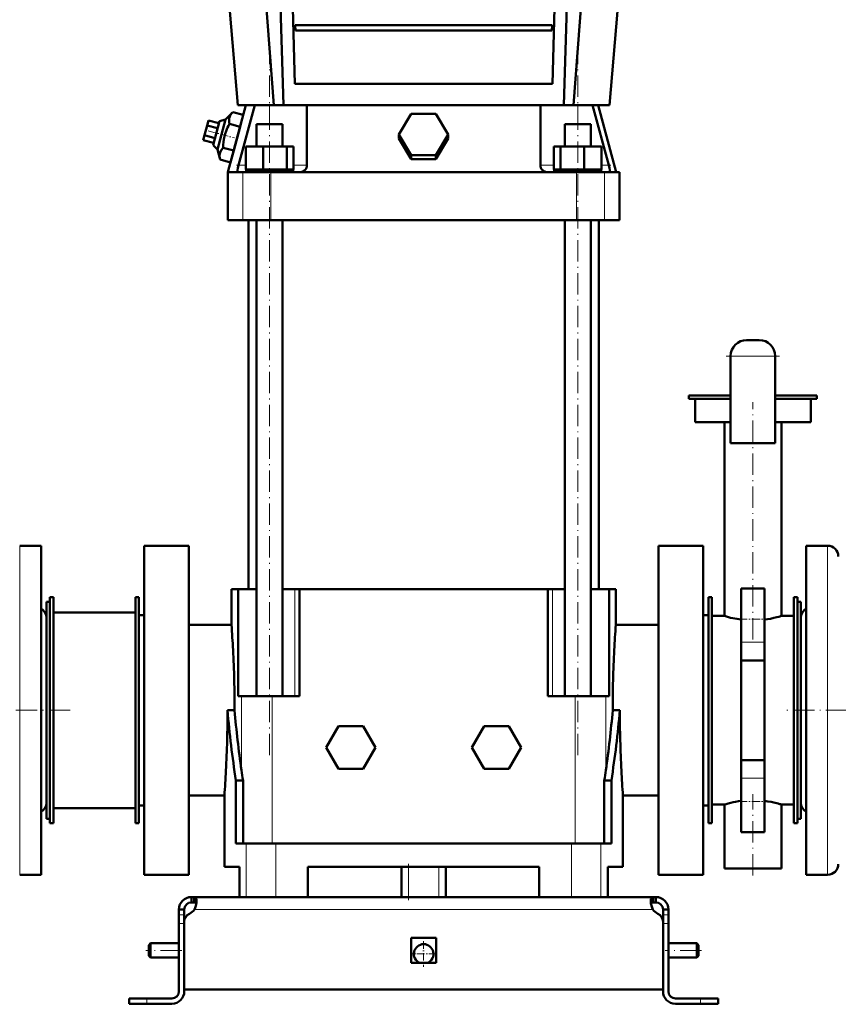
# Model space of a CAD drawing. Extents: x -1976 to 2357, y -1856 to 698.
# Tile 54 of 60: x 1609 to 2069, y -399 to 154. Entities that reach past the tile are written whole.
import ezdxf

# ---------------------------------------------------------------- set-up
doc = ezdxf.new("R2010")
doc.units = 0
doc.linetypes.add('DASHDOT', pattern=[18.5, 12, -3, 0.5, -3])

msp = doc.modelspace()

# ---------------------------------------------------------------- linework, layer by layer
at = {"color": 7, "lineweight": 50}
for p, q in [((1731.79, 106.32), (1716.29, 294.32)), ((1752.17, 106.32), (1737.76, 294.32)), ((1757.57, 106.32), (1751.93, 294.32)), ((1920.66, 294.32), (1915.01, 106.32)), ((1920.41, 106.32), (1934.82, 294.32)), ((1940.79, 106.32), (1956.29, 294.32)), ((1759.73, 281.32), (1763.82, 118.32)), ((1908.77, 118.32), (1912.86, 281.32)), ((1764.13, 151.32), (1764.2, 148.32)), ((1764.13, 151.32), (1908.46, 151.32)), ((1908.38, 148.32), (1908.46, 151.32)), ((1764.2, 148.32), (1908.38, 148.32)), ((1763.82, 118.32), (1908.77, 118.32)), ((1736.39, 106.32), (1726.29, 68.62)), ((1737.82, 106.32), (1731.79, 106.32)), ((1732.27, 72.52), (1741.43, 106.32)), ((1737.82, 106.32), (1741.43, 106.32)), ((1741.43, 106.32), (1749.67, 106.32)), ((1749.67, 106.32), (1770.67, 106.32)), ((1770.67, 106.32), (1901.91, 106.32)), ((1770.67, 106.32), (1770.67, 72.52)), ((1901.91, 106.32), (1922.91, 106.32)), ((1901.91, 72.52), (1901.91, 106.32)), ((1922.91, 106.32), (1931.15, 106.32)), ((1931.15, 106.32), (1940.31, 72.52)), ((1931.15, 106.32), (1934.37, 106.32)), ((1940.79, 106.32), (1934.37, 106.32)), ((1944.47, 68.62), (1934.37, 106.32)), ((1729.05, 102.42), (1724.91, 98.23)), ((1734.93, 100.85), (1729.05, 102.42)), ((1734.93, 100.85), (1733.14, 94.16)), ((1822.43, 89.8), (1829.36, 101.39)), ((1829.36, 101.39), (1843.22, 101.39)), ((1843.22, 101.39), (1850.15, 89.8)), ((1714.7, 94.91), (1713.21, 89.34)), ((1715.45, 97.7), (1714.7, 94.91)), ((1720.5, 93.36), (1714.7, 94.91)), ((1721.25, 96.15), (1715.45, 97.7)), ((1721.56, 97.33), (1717.94, 83.81)), ((1720.39, 81.36), (1724.91, 98.23)), ((1724.91, 98.23), (1721.56, 97.33)), ((1733.14, 94.16), (1727.26, 95.73)), ((1733.14, 94.16), (1729.55, 80.77)), ((1742.37, 95.62), (1744.51, 95.62)), ((1742.37, 83.12), (1742.37, 95.62)), ((1744.51, 95.62), (1756.97, 95.62)), ((1756.97, 83.12), (1756.97, 95.62)), ((1915.61, 95.62), (1922.91, 95.62)), ((1915.61, 83.12), (1915.61, 95.62)), ((1922.91, 95.62), (1930.21, 95.62)), ((1930.21, 83.12), (1930.21, 95.62)), ((1713.21, 89.34), (1712.46, 86.55)), ((1719, 87.78), (1713.21, 89.34)), ((1829.36, 78.2), (1822.43, 89.8)), ((1822.43, 87.47), (1822.43, 89.8)), ((1850.15, 89.8), (1843.22, 78.2)), ((1850.15, 87.47), (1850.15, 89.8)), ((1718.26, 85), (1712.46, 86.55)), ((1717.94, 83.81), (1720.39, 81.36)), ((1736.29, 83.12), (1746.08, 83.12)), ((1736.29, 70.12), (1736.29, 83.12)), ((1746.08, 70.12), (1746.08, 83.12)), ((1746.08, 83.12), (1759.47, 83.12)), ((1759.47, 70.12), (1759.47, 83.12)), ((1759.47, 83.12), (1763.06, 83.12)), ((1763.06, 70.12), (1763.06, 83.12)), ((1829.36, 75.88), (1822.43, 87.47)), ((1850.15, 87.47), (1843.22, 75.88)), ((1909.53, 83.12), (1913.11, 83.12)), ((1909.53, 70.12), (1909.53, 83.12)), ((1913.11, 83.12), (1926.5, 83.12)), ((1913.11, 70.12), (1913.11, 83.12)), ((1926.5, 83.12), (1936.3, 83.12)), ((1926.5, 70.12), (1926.5, 83.12)), ((1936.3, 70.12), (1936.3, 83.12)), ((1720.39, 81.36), (1721.88, 75.66)), ((1729.55, 80.77), (1723.67, 82.35)), ((1729.55, 80.77), (1727.76, 74.08)), ((1843.22, 78.2), (1829.36, 78.2)), ((1829.36, 75.88), (1829.36, 78.2)), ((1843.22, 75.88), (1843.22, 78.2)), ((1727.76, 74.08), (1721.88, 75.66)), ((1843.22, 75.88), (1829.36, 75.88)), ((1726.29, 68.62), (1731.82, 68.62)), ((1726.29, 68.62), (1726.29, 41.62)), ((1731.7, 69.76), (1731.68, 69.65)), ((1731.82, 68.62), (1734.74, 68.62)), ((1734.74, 68.62), (1750.46, 68.62)), ((1746.08, 70.12), (1736.29, 70.12)), ((1749.67, 69.92), (1736.47, 69.92)), ((1736.47, 68.62), (1736.47, 69.92)), ((1742.37, 69.92), (1742.37, 70.12)), ((1759.47, 70.12), (1746.08, 70.12)), ((1762.87, 69.92), (1749.67, 69.92)), ((1750.46, 68.62), (1766.77, 68.62)), ((1756.97, 69.92), (1756.97, 70.12)), ((1763.06, 70.12), (1759.47, 70.12)), ((1762.87, 68.62), (1762.87, 69.92)), ((1766.77, 68.62), (1905.81, 68.62)), ((1769.41, 69.65), (1769.53, 69.76)), ((1903.05, 69.76), (1903.17, 69.65)), ((1905.81, 68.62), (1922.12, 68.62)), ((1913.11, 70.12), (1909.53, 70.12)), ((1936.11, 69.92), (1909.71, 69.92)), ((1909.71, 68.62), (1909.71, 69.92)), ((1926.5, 70.12), (1913.11, 70.12)), ((1915.61, 69.92), (1915.61, 70.12)), ((1922.12, 68.62), (1937.84, 68.62)), ((1936.3, 70.12), (1926.5, 70.12)), ((1930.21, 69.92), (1930.21, 70.12)), ((1936.11, 69.92), (1936.11, 68.62)), ((1937.84, 68.62), (1940.76, 68.62)), ((1940.76, 68.62), (1944.47, 68.62)), ((1940.9, 69.65), (1940.89, 69.76)), ((1946.29, 68.62), (1944.47, 68.62)), ((1946.29, 68.62), (1946.29, 41.62)), ((1734.74, 41.62), (1726.29, 41.62)), ((1750.46, 41.62), (1734.74, 41.62)), ((1737.79, 41.62), (1737.79, -165.88)), ((1742.37, -225.88), (1742.37, 41.62)), ((1922.12, 41.62), (1750.46, 41.62)), ((1756.97, -225.88), (1756.97, 41.62)), ((1915.61, -225.88), (1915.61, 41.62)), ((1937.84, 41.62), (1922.12, 41.62)), ((1930.21, -225.88), (1930.21, 41.62)), ((1934.79, -165.88), (1934.79, 41.62)), ((1946.29, 41.62), (1937.84, 41.62)), ((2017.79, -25.77), (2024.79, -25.77)), ((2008.79, -34.77), (2008.79, -83.77)), ((2033.79, -34.77), (2033.79, -83.77)), ((2008.79, -56.88), (1985.29, -56.88)), ((1985.29, -58.88), (1985.29, -56.88)), ((2008.79, -58.88), (1985.29, -58.88)), ((1988.79, -71.88), (1988.79, -58.88)), ((2057.29, -56.88), (2033.79, -56.88)), ((2057.29, -58.88), (2033.79, -58.88)), ((2053.79, -71.88), (2053.79, -58.88)), ((2057.29, -58.88), (2057.29, -56.88)), ((2008.79, -71.88), (1988.79, -71.88)), ((2005.29, -180.88), (2005.29, -71.88)), ((2053.79, -71.88), (2033.79, -71.88)), ((2037.29, -180.88), (2037.29, -71.88)), ((2008.79, -83.77), (2033.79, -83.77)), ((1621.29, -141.38), (1609.29, -141.38)), ((1621.29, -141.38), (1621.29, -189.54)), ((1679.29, -141.38), (1679.29, -233.88)), ((1679.29, -141.38), (1704.29, -141.38)), ((1704.29, -141.38), (1704.29, -233.88)), ((1968.29, -233.88), (1968.29, -141.38)), ((1993.29, -141.38), (1968.29, -141.38)), ((1993.29, -233.88), (1993.29, -141.38)), ((2051.29, -278.23), (2051.29, -141.38)), ((2051.29, -141.38), (2063.29, -141.38)), ((1728.29, -165.88), (1732.06, -165.88)), ((1728.29, -165.88), (1728.29, -185.88)), ((1742.37, -165.88), (1732.06, -165.88)), ((1732.06, -225.88), (1732.06, -165.88)), ((1763.95, -165.88), (1756.97, -165.88)), ((1766.51, -165.88), (1763.95, -165.88)), ((1766.51, -225.88), (1766.51, -165.88)), ((1766.51, -165.88), (1900.24, -165.88)), ((1900.24, -165.88), (1906.07, -165.88)), ((1906.07, -225.88), (1906.07, -165.88)), ((1908.64, -165.88), (1906.07, -165.88)), ((1915.61, -165.88), (1908.64, -165.88)), ((1940.52, -165.88), (1930.21, -165.88)), ((1940.52, -225.88), (1940.52, -165.88)), ((1940.52, -165.88), (1944.29, -165.88)), ((1944.29, -185.88), (1944.29, -165.88)), ((2014.79, -195.62), (2014.79, -165.38)), ((2014.79, -165.38), (2027.79, -165.38)), ((2027.79, -195.62), (2027.79, -165.38)), ((1626.29, -170.38), (1628.29, -170.38)), ((1626.29, -297.38), (1626.29, -170.38)), ((1628.29, -297.38), (1628.29, -170.38)), ((1674.29, -170.38), (1676.29, -170.38)), ((1674.29, -297.38), (1674.29, -170.38)), ((1676.29, -297.38), (1676.29, -170.38)), ((1998.29, -170.38), (1996.29, -170.38)), ((1996.29, -170.38), (1996.29, -297.38)), ((1998.29, -170.38), (1998.29, -297.38)), ((2046.29, -170.38), (2044.29, -170.38)), ((2044.29, -170.38), (2044.29, -297.38)), ((2046.29, -170.38), (2046.29, -297.38)), ((1624.29, -263.13), (1624.29, -172.88)), ((1624.29, -172.88), (1626.29, -172.88)), ((2046.29, -172.88), (2046.29, -204.64)), ((2048.29, -172.88), (2046.29, -172.88)), ((2048.29, -172.88), (2048.29, -204.64)), ((1628.29, -288.88), (1628.29, -178.88)), ((1628.29, -178.88), (1674.29, -178.88)), ((1679.29, -180.38), (1676.29, -180.38)), ((1676.29, -180.38), (1676.29, -287.38)), ((1996.29, -180.38), (1993.29, -180.38)), ((1998.29, -180.88), (2005.29, -180.88)), ((1998.29, -180.88), (1998.29, -286.88)), ((2037.29, -180.88), (2044.29, -180.88)), ((2048.29, -258.81), (2048.29, -181.88)), ((1728.29, -185.88), (1704.29, -185.88)), ((1968.29, -185.88), (1944.29, -185.88)), ((1621.29, -189.54), (1621.29, -326.38)), ((2014.79, -195.62), (2014.79, -205.88)), ((2027.79, -195.62), (2027.79, -205.88)), ((2046.29, -204.64), (2046.29, -294.88)), ((2048.29, -204.64), (2048.29, -294.88)), ((2027.79, -205.88), (2014.79, -205.88)), ((2014.79, -205.88), (2014.79, -261.89)), ((2027.79, -205.88), (2027.79, -261.89)), ((1733.9, -225.88), (1732.06, -225.88)), ((1751.19, -225.88), (1733.9, -225.88)), ((1766.51, -225.88), (1751.19, -225.88)), ((1921.39, -225.88), (1906.07, -225.88)), ((1938.68, -225.88), (1921.39, -225.88)), ((1940.52, -225.88), (1938.68, -225.88)), ((1679.29, -233.88), (1679.29, -326.38)), ((1704.29, -233.88), (1704.29, -326.38)), ((1726.06, -233.88), (1726.08, -233.88)), ((1729.48, -233.88), (1726.08, -233.88)), ((1729.48, -233.88), (1730.07, -233.92)), ((1730.07, -233.92), (1730.07, -233.88)), ((1942.51, -233.88), (1942.51, -233.92)), ((1942.51, -233.92), (1943.11, -233.88)), ((1943.11, -233.88), (1946.5, -233.88)), ((1946.5, -233.88), (1946.52, -233.88)), ((1968.29, -326.38), (1968.29, -233.88)), ((1993.29, -326.38), (1993.29, -233.88)), ((1788.36, -242.88), (1781.43, -254.88)), ((1802.22, -242.88), (1788.36, -242.88)), ((1809.15, -254.88), (1802.22, -242.88)), ((1863.43, -254.88), (1870.36, -242.88)), ((1870.36, -242.88), (1884.22, -242.88)), ((1884.22, -242.88), (1891.15, -254.88)), ((1781.43, -254.88), (1788.36, -266.88)), ((1802.22, -266.88), (1809.15, -254.88)), ((1870.36, -266.88), (1863.43, -254.88)), ((1891.15, -254.88), (1884.22, -266.88)), ((2048.29, -285.88), (2048.29, -258.81)), ((1624.29, -294.88), (1624.29, -263.13)), ((2027.79, -261.89), (2014.79, -261.89)), ((2014.79, -261.89), (2014.79, -272.15)), ((2027.79, -261.89), (2027.79, -272.15)), ((1788.36, -266.88), (1802.22, -266.88)), ((1884.22, -266.88), (1870.36, -266.88)), ((1730.82, -308.88), (1730.82, -273.32)), ((1734.78, -273.32), (1730.82, -273.32)), ((1734.78, -308.88), (1734.78, -273.32)), ((1937.8, -308.88), (1937.8, -273.32)), ((1937.8, -273.32), (1941.76, -273.32)), ((1941.76, -308.88), (1941.76, -273.32)), ((2014.79, -302.38), (2014.79, -272.15)), ((2027.79, -302.38), (2027.79, -272.15)), ((1704.29, -281.88), (1724.29, -281.88)), ((1724.29, -321.88), (1724.29, -281.88)), ((1948.29, -281.88), (1968.29, -281.88)), ((1948.29, -321.88), (1948.29, -281.88)), ((2051.29, -326.38), (2051.29, -278.23)), ((1676.29, -287.38), (1679.29, -287.38)), ((1993.29, -287.38), (1996.29, -287.38)), ((2005.29, -286.88), (1998.29, -286.88)), ((2005.29, -286.88), (2005.64, -286.78)), ((2005.29, -322.88), (2005.29, -286.88)), ((2044.29, -286.88), (2037.29, -286.88)), ((2037.29, -322.88), (2037.29, -286.88)), ((1674.29, -288.88), (1628.29, -288.88)), ((1624.29, -294.88), (1626.29, -294.88)), ((1626.29, -297.38), (1628.29, -297.38)), ((1674.29, -297.38), (1676.29, -297.38)), ((1998.29, -297.38), (1996.29, -297.38)), ((2046.29, -297.38), (2044.29, -297.38)), ((2048.29, -294.88), (2046.29, -294.88)), ((2014.79, -302.38), (2027.79, -302.38)), ((1730.82, -308.88), (1736.64, -308.88)), ((1736.64, -308.88), (1753.24, -308.88)), ((1753.24, -308.88), (1919.34, -308.88)), ((1919.34, -308.88), (1935.94, -308.88)), ((1935.94, -308.88), (1941.76, -308.88)), ((1621.29, -326.38), (1609.29, -326.38)), ((1679.29, -326.38), (1704.29, -326.38)), ((1732.8, -321.88), (1724.29, -321.88)), ((1732.8, -321.88), (1732.8, -338.88)), ((1771.29, -338.88), (1771.29, -321.88)), ((1901.29, -321.88), (1771.29, -321.88)), ((1823.79, -338.88), (1823.79, -321.88)), ((1848.79, -338.88), (1848.79, -321.88)), ((1901.29, -321.88), (1901.29, -338.88)), ((1939.78, -321.88), (1939.78, -338.88)), ((1948.29, -321.88), (1939.78, -321.88)), ((1939.78, -338.88), (1939.78, -321.88)), ((1993.29, -326.38), (1968.29, -326.38)), ((2005.64, -322.88), (2005.29, -322.88)), ((2021.29, -322.88), (2005.64, -322.88)), ((2037.29, -322.88), (2021.29, -322.88)), ((2051.29, -326.38), (2063.29, -326.38)), ((1705.79, -338.88), (1707.33, -338.88)), ((1705.79, -338.88), (1705.79, -341.88)), ((1705.79, -341.88), (1707.33, -341.88)), ((1707.33, -338.88), (1707.33, -341.88)), ((1707.33, -338.88), (1836.29, -338.88)), ((1736.64, -338.88), (1732.8, -338.88)), ((1753.24, -338.88), (1736.64, -338.88)), ((1771.29, -338.88), (1753.24, -338.88)), ((1965.26, -338.88), (1836.29, -338.88)), ((1919.34, -338.88), (1901.29, -338.88)), ((1935.94, -338.88), (1919.34, -338.88)), ((1939.78, -338.88), (1935.94, -338.88)), ((1965.26, -338.88), (1965.26, -341.88)), ((1966.79, -338.88), (1965.26, -338.88)), ((1966.79, -341.88), (1965.26, -341.88)), ((1966.79, -338.88), (1966.79, -341.88)), ((1698.79, -345.88), (1701.79, -345.88)), ((1698.79, -345.88), (1698.79, -348.85)), ((1701.79, -348.85), (1701.79, -345.88)), ((1970.79, -345.88), (1970.79, -348.85)), ((1973.79, -345.88), (1970.79, -345.88)), ((1973.79, -345.88), (1973.79, -348.85)), ((1698.79, -348.85), (1698.79, -353.77)), ((1698.79, -391.88), (1698.79, -353.77)), ((1701.79, -348.85), (1701.79, -352.8)), ((1701.79, -390.88), (1701.79, -352.81)), ((1701.79, -391.88), (1701.79, -353.77)), ((1970.79, -348.85), (1970.79, -353.77)), ((1970.79, -352.81), (1970.79, -390.88)), ((1970.79, -391.88), (1970.79, -353.77)), ((1973.79, -348.85), (1973.79, -353.77)), ((1973.79, -353.77), (1973.79, -391.88)), ((1681.79, -365.88), (1682.79, -364.88)), ((1682.79, -364.88), (1682.79, -368.88)), ((1698.79, -364.88), (1682.79, -364.88)), ((1829.29, -361.88), (1836.29, -361.88)), ((1829.29, -361.88), (1829.29, -375.88)), ((1836.29, -361.88), (1843.29, -361.88)), ((1843.29, -361.88), (1843.29, -375.88)), ((1989.79, -364.88), (1973.79, -364.88)), ((1989.79, -364.88), (1989.79, -368.88)), ((1990.79, -365.88), (1989.79, -364.88)), ((1681.79, -365.88), (1681.79, -368.88)), ((1681.79, -368.88), (1681.79, -371.88)), ((1682.79, -368.88), (1682.79, -372.88)), ((1989.79, -368.88), (1989.79, -372.88)), ((1990.79, -365.88), (1990.79, -368.88)), ((1990.79, -368.88), (1990.79, -371.88)), ((1681.79, -371.88), (1682.79, -372.88)), ((1698.79, -372.88), (1682.79, -372.88)), ((1829.29, -375.88), (1836.29, -375.88)), ((1836.29, -375.88), (1843.29, -375.88)), ((1989.79, -372.88), (1973.79, -372.88)), ((1990.79, -371.88), (1989.79, -372.88)), ((1836.29, -390.88), (1701.79, -390.88)), ((1836.29, -390.88), (1970.79, -390.88)), ((1680.79, -395.88), (1670.79, -395.88)), ((1670.79, -395.88), (1670.79, -398.88)), ((1694.79, -395.88), (1680.79, -395.88)), ((1977.79, -395.88), (1991.79, -395.88)), ((1991.79, -395.88), (2001.79, -395.88)), ((2001.79, -395.88), (2001.79, -398.88)), ((1680.79, -398.88), (1670.79, -398.88)), ((1680.79, -398.88), (1694.79, -398.88)), ((1991.79, -398.88), (1977.79, -398.88)), ((1991.79, -398.88), (2001.79, -398.88))]:
    msp.add_line(p, q, dxfattribs=at)
at = {"color": 7, "linetype": 'DASHDOT', "lineweight": 18}
for p, q in [((1749.67, -259.1), (1749.67, 139.54)), ((1922.91, -259.1), (1922.91, 139.54)), ((2036.29, -34.77), (2006.29, -34.77)), ((2021.29, -194.05), (2021.29, -60.78)), ((1637.69, -233.88), (1476.89, -233.88)), ((2148.36, -233.88), (2039.19, -233.88)), ((2021.29, -326.69), (2021.29, -281.02)), ((1827.79, -340.58), (1827.79, -320.18)), ((1700.49, -368.88), (1680.09, -368.88)), ((1992.49, -368.88), (1972.09, -368.88))]:
    msp.add_line(p, q, dxfattribs=at)
at = {"color": 7, "lineweight": 18}
for p, q in [((1749.67, 95.62), (1749.67, 106.32)), ((1922.91, 95.62), (1922.91, 106.32)), ((1736.29, 72.52), (1732.27, 72.52)), ((1770.67, 72.52), (1763.06, 72.52)), ((1909.53, 72.52), (1901.91, 72.52)), ((1940.31, 72.52), (1936.3, 72.52)), ((1734.74, 68.62), (1734.74, 41.62)), ((1750.46, 68.62), (1750.46, 41.62)), ((1922.12, 68.62), (1922.12, 41.62)), ((1937.84, 68.62), (1937.84, 41.62)), ((2008.79, -34.77), (2033.79, -34.77)), ((1609.29, -141.38), (1609.29, -189.54)), ((2063.29, -278.23), (2063.29, -141.38)), ((1763.95, -165.88), (1763.95, -225.88)), ((1908.64, -225.88), (1908.64, -165.88)), ((1609.29, -189.54), (1609.29, -326.38)), ((2014.79, -195.62), (2027.79, -195.62)), ((1733.9, -225.88), (1733.9, -267.51)), ((1751.19, -225.88), (1751.19, -308.88)), ((1921.39, -225.88), (1921.39, -308.88)), ((1938.68, -225.88), (1938.68, -267.51)), ((2014.79, -272.15), (2027.79, -272.15)), ((2063.29, -326.38), (2063.29, -278.23)), ((1736.64, -308.88), (1736.64, -338.88)), ((1753.24, -338.88), (1753.24, -308.88)), ((1919.34, -308.88), (1919.34, -338.88)), ((1935.94, -308.88), (1935.94, -338.88)), ((1827.79, -338.88), (1827.79, -321.88)), ((1844.79, -338.88), (1844.79, -321.88)), ((1707.46, -345.88), (1836.29, -345.88)), ((1965.12, -345.88), (1836.29, -345.88)), ((1698.79, -348.85), (1701.79, -348.85)), ((1698.79, -353.77), (1701.79, -353.77)), ((1973.79, -348.85), (1970.79, -348.85)), ((1973.79, -353.77), (1970.79, -353.77)), ((1680.79, -395.88), (1680.79, -398.88)), ((1991.79, -395.88), (1991.79, -398.88))]:
    msp.add_line(p, q, dxfattribs=at)
at = {"color": 7, "linetype": 'DASHDOT', "lineweight": 18, "ltscale": 0.386472}
msp.add_line((1715.13, 91.81), (1730.06, 87.81), dxfattribs=at)
at = {"color": 7, "linetype": 'DASHDOT', "lineweight": 18, "ltscale": 0.13912}
msp.add_line((1736.75, 72.52), (1731.19, 72.52), dxfattribs=at)
at = {"color": 7, "linetype": 'DASHDOT', "lineweight": 18, "ltscale": 0.139313}
msp.add_line((1941.4, 72.52), (1935.83, 72.52), dxfattribs=at)
at = {"color": 7, "linetype": 'DASHDOT', "lineweight": 18, "ltscale": 0.390002}
for p, q in [((2013.49, -182.62), (2029.09, -182.62)), ((2013.49, -285.15), (2029.09, -285.15))]:
    msp.add_line(p, q, dxfattribs=at)
at = {"color": 7, "linetype": 'DASHDOT', "lineweight": 18, "ltscale": 0.090015}
for p, q in [((1702.09, -353.77), (1698.49, -353.77)), ((1974.09, -353.77), (1970.49, -353.77)), ((1991.79, -395.58), (1991.79, -399.18))]:
    msp.add_line(p, q, dxfattribs=at)
at = {"color": 7, "linetype": 'DASHDOT', "lineweight": 18, "ltscale": 0.3575}
msp.add_line((1836.29, -363.73), (1836.29, -378.03), dxfattribs=at)
at = {"color": 7, "linetype": 'DASHDOT', "lineweight": 18, "ltscale": 0.357501}
msp.add_line((1843.44, -370.88), (1829.14, -370.88), dxfattribs=at)
at = {"color": 7, "linetype": 'DASHDOT', "lineweight": 18, "ltscale": 0.089999}
msp.add_line((1680.79, -399.18), (1680.79, -395.58), dxfattribs=at)
at = {"color": 7, "lineweight": 50}
for points in [[(1729.05, 102.42), (1728.59, 101.92), (1728.18, 101.42), (1727.87, 100.98), (1727.61, 100.53), (1727.28, 99.8), (1727.06, 99.04), (1726.96, 98.25), (1726.97, 97.42), (1727.07, 96.6), (1727.26, 95.73)], [(1727.26, 95.73), (1726.67, 94.7), (1726.13, 93.68), (1725.66, 92.7), (1725.25, 91.72), (1724.71, 90.22), (1724.29, 88.7), (1723.98, 87.15), (1723.78, 85.54), (1723.69, 83.98), (1723.67, 82.35)], [(1723.67, 82.35), (1723.21, 81.85), (1722.8, 81.35), (1722.49, 80.9), (1722.23, 80.46), (1721.9, 79.73), (1721.68, 78.97), (1721.58, 78.18), (1721.59, 77.34), (1721.69, 76.52), (1721.88, 75.66)], [(1732.27, 72.52), (1731.86, 70.8), (1731.7, 69.76)], [(1940.89, 69.76), (1940.72, 70.79), (1940.31, 72.52)], [(1731.68, 69.65), (1731.65, 69.04), (1731.68, 68.8), (1731.73, 68.68), (1731.76, 68.64), (1731.82, 68.62)], [(1940.76, 68.62), (1940.81, 68.63), (1940.84, 68.66), (1940.88, 68.72), (1940.92, 68.95), (1940.93, 69.16), (1940.9, 69.65)], [(2027.79, -182.94), (2029.5, -182.69), (2031.11, -182.41), (2033.06, -182), (2034.74, -181.6), (2035.89, -181.29), (2037.29, -180.88)], [(2005.64, -286.78), (2007.46, -286.27), (2008.83, -285.92), (2010.15, -285.62), (2011.6, -285.33), (2013.15, -285.06), (2014.79, -284.83)], [(2035.49, -286.37), (2032.99, -285.75), (2031.48, -285.43), (2029.69, -285.11), (2027.79, -284.83)], [(1707.33, -338.88), (1707.58, -338.9), (1707.81, -338.96), (1708.08, -339.11), (1708.29, -339.34), (1708.46, -339.65), (1708.55, -339.94), (1708.62, -340.27), (1708.67, -341.03)], [(1707.33, -341.88), (1707.62, -341.9), (1707.87, -341.94), (1708.16, -342.06), (1708.39, -342.23), (1708.54, -342.47)], [(1708.67, -341.03), (1708.62, -341.91), (1708.47, -342.87), (1708.23, -343.86), (1707.91, -344.86), (1707.46, -345.88)], [(1965.26, -338.88), (1965, -338.9), (1964.77, -338.96), (1964.51, -339.11), (1964.29, -339.34), (1964.13, -339.65), (1964.03, -339.94), (1963.97, -340.27), (1963.91, -341.03)], [(1963.91, -341.03), (1963.96, -341.91), (1964.11, -342.87), (1964.35, -343.86), (1964.68, -344.86), (1965.12, -345.88)], [(1965.26, -341.88), (1964.97, -341.9), (1964.71, -341.94), (1964.42, -342.06), (1964.2, -342.23), (1964.04, -342.47)], [(1964.04, -342.47), (1964.2, -342.23), (1964.42, -342.06), (1964.71, -341.94), (1964.97, -341.9), (1965.26, -341.88)], [(1965.12, -345.88), (1964.64, -344.76), (1964.28, -343.6), (1964.04, -342.47)]]:
    msp.add_lwpolyline(points, dxfattribs=at)
for centre, radius, start, end in [((1766.77, 72.52), 3.9, 315, 360), ((1905.81, 72.52), 3.9, 180, 225), ((1766.77, 72.52), 3.9, 270, 312.6376), ((1905.81, 72.52), 3.9, 227.3624, 270), ((2017.79, -34.77), 9, 90, 180), ((2024.79, -34.77), 9, 360, 90), ((2063.29, -147.38), 6, 0, 90), ((1618.29, -181.88), 6, 0, 60), ((2054.29, -181.88), 6, 120, 180), ((2023.33, -121.32), 62.24, 253.1528, 257.6122), ((2021.84, -128.02), 55.37, 257.6274, 262.6845), ((1075.74, -234.23), 654.34, 3.00366, 4.23717), ((2596.88, -234.23), 654.38, 175.76287, 176.99632), ((1082.27, -233.91), 647.8, 0.00198, 3.00533), ((2590.31, -233.91), 647.8, 176.99468, 179.99802), ((1074.26, -233.86), 651.81, 357.01317, 359.99806), ((2261.14, -189.51), 536.9, 184.7407, 188.9806), ((2266.97, -189.67), 538.72, 184.7121, 188.3082), ((1405.61, -189.67), 538.72, 351.6918, 355.2879), ((1411.44, -189.51), 536.9, 351.0194, 355.2593), ((2598.33, -233.86), 651.8, 180.00195, 182.98684), ((1067.73, -233.54), 658.34, 355.78877, 357.01477), ((2276.78, -188.33), 548.62, 188.2988, 188.9124), ((1395.92, -188.35), 548.5, 351.0876, 351.7014), ((2604.82, -233.54), 658.3, 182.9852, 184.21126), ((1618.29, -285.88), 6, 300, 360), ((2018.61, -348.75), 64.62, 73.1926, 74.8571), ((2054.29, -285.88), 6, 180, 240), ((2063.29, -320.38), 6, 270, 360), ((1705.79, -345.88), 7, 90, 180), ((1705.79, -345.88), 4, 90, 180), ((1966.79, -345.88), 7, 360, 90), ((1966.79, -345.88), 4, 360, 90), ((1706.79, -352.81), 5, 115.2697, 180), ((1701.67, -341.96), 7, 295.2697, 325.8717), ((1970.91, -341.96), 7, 214.1283, 244.7303), ((1965.79, -352.81), 5, 0, 64.7303), ((1836.29, -370.88), 5.5, 294.6199, 245.3965), ((1694.79, -391.88), 7, 270, 0), ((1694.79, -391.88), 4, 270, 0), ((1977.79, -391.88), 7, 180, 270), ((1977.79, -391.88), 4, 180, 270)]:
    msp.add_arc(centre, radius, start, end, dxfattribs=at)

doc.saveas('drawing.dxf')
